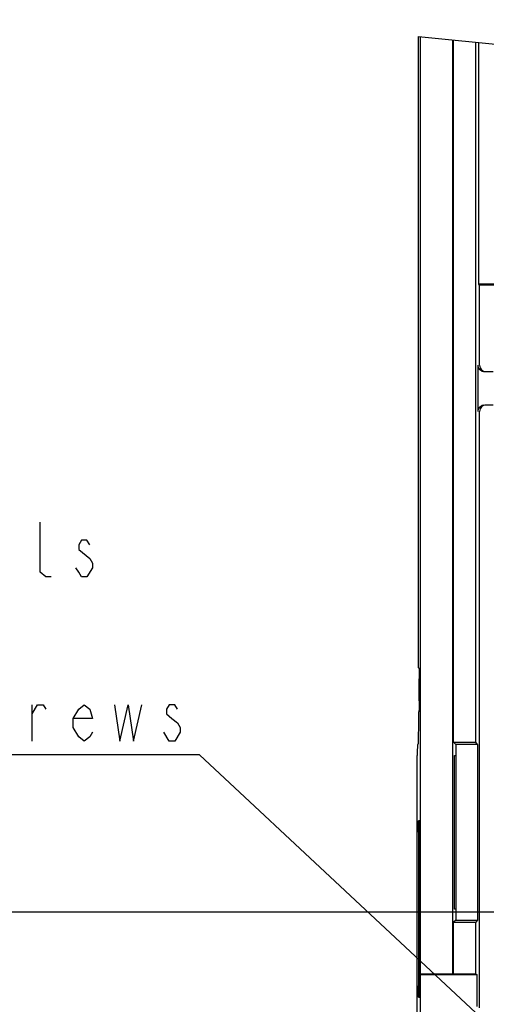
# Model space of a CAD drawing. Extents: x 38 to 410, y 13 to 287.
# Tile 10 of 15: x 212 to 233, y 87 to 132. Entities that reach past the tile are written whole.
import ezdxf

# ---------------------------------------------------------------- set-up
doc = ezdxf.new("R2010")
doc.units = 0
doc.header["$LTSCALE"] = 23.1
doc.layers.get('0').update_dxf_attribs({"linetype": 'CONTINUOUS'})
doc.layers.add('ALL_DIM', color=7, linetype='CONTINUOUS')
doc.layers.add('ALL_NOTE', color=7, linetype='CONTINUOUS')
doc.dimstyles.get("Standard").update_dxf_attribs({"dimtxt": 2.5, "dimasz": 2.5, "dimexe": 1.25, "dimexo": 0.625, "dimtad": 1, "dimcen": 2.5, "dimazin": 3, "dimtfac": 1, "dimtmove": 0, "dimatfit": 3})

# ---------------------------------------------------------------- blocks, each defined once
blk = doc.blocks.new('_OPEN')
at = {"color": 0, "linetype": 'BYBLOCK'}
for p, q in [((0, 0), (-1, 0.167)), ((-1, -0.167), (0, 0)), ((-1, 0), (0, 0))]:
    blk.add_line(p, q, dxfattribs=at)
blk = doc.blocks.new('*D12')
at = {"layer": 'ALL_DIM', "color": 2, "linetype": 'CONTINUOUS'}
for p, q in [((238.06, 90.804), (207.177, 90.804)), ((208.177, 90.804), (208.177, 77.372)), ((208.177, 63.939), (208.177, 77.372)), ((235.558, 63.939), (207.177, 63.939))]:
    blk.add_line(p, q, dxfattribs=at)
at = {"layer": 'ALL_DIM', "color": 2, "linetype": 'CONTINUOUS', "xscale": 3, "yscale": 3, "zscale": 3}
for p, rotation in [((208.177, 90.804), 90), ((208.177, 63.939), 270)]:
    blk.add_blockref('_OPEN', p, dxfattribs=dict(at, rotation=rotation))
blk = doc.blocks.new('*D28')
at = {"layer": 'ALL_DIM', "color": 2, "linetype": 'CONTINUOUS'}
for p, q in [((235.808, 64.189), (235.808, 161.293)), ((238.158, 91.446), (238.158, 161.293)), ((235.808, 160.293), (225.426, 160.293)), ((225.426, 160.293), (236.983, 160.293)), ((243.158, 160.293), (236.983, 160.293)), ((238.158, 160.293), (243.158, 160.293))]:
    blk.add_line(p, q, dxfattribs=at)
at = {"layer": 'ALL_DIM', "color": 2, "linetype": 'CONTINUOUS', "xscale": 3, "yscale": 3, "zscale": 3}
blk.add_blockref('_OPEN', (235.808, 160.293), dxfattribs=at)
at = {"layer": 'ALL_DIM', "color": 2, "linetype": 'CONTINUOUS', "xscale": 3, "yscale": 3, "zscale": 3, "rotation": 180}
blk.add_blockref('_OPEN', (238.158, 160.293), dxfattribs=at)
blk = doc.blocks.new('*D29')
at = {"layer": 'ALL_DIM', "color": 2, "linetype": 'CONTINUOUS'}
for p, q in [((249.058, 111.846), (249.058, 144.737)), ((263.058, 111.846), (263.058, 144.737)), ((256.058, 143.737), (218.324, 143.737)), ((249.058, 143.737), (256.058, 143.737)), ((263.058, 143.737), (256.058, 143.737))]:
    blk.add_line(p, q, dxfattribs=at)
at = {"layer": 'ALL_DIM', "color": 2, "linetype": 'CONTINUOUS', "xscale": 3, "yscale": 3, "zscale": 3, "rotation": 180}
blk.add_blockref('_OPEN', (249.058, 143.737), dxfattribs=at)
at = {"layer": 'ALL_DIM', "color": 2, "linetype": 'CONTINUOUS', "xscale": 3, "yscale": 3, "zscale": 3}
blk.add_blockref('_OPEN', (263.058, 143.737), dxfattribs=at)

msp = doc.modelspace()

# ---------------------------------------------------------------- linework, layer by layer
at = {"color": 7, "linetype": 'CONTINUOUS'}
for p, q in [((229.708, 101.939), (229.708, 130.734)), ((229.708, 130.734), (237.418, 129.971)), ((229.71, 101.939), (229.71, 130.733)), ((229.808, 78.564), (229.808, 130.724)), ((231.282, 87.992), (231.282, 130.578)), ((231.308, 98.544), (231.308, 130.575)), ((232.326, 98.544), (232.326, 130.475)), ((232.462, 119.439), (232.462, 130.461)), ((232.498, 119.387), (232.462, 119.439)), ((236.608, 119.439), (232.462, 119.439)), ((232.498, 115.739), (232.498, 119.387)), ((237.276, 119.387), (232.498, 119.387)), ((232.431, 113.639), (232.431, 115.739)), ((233.108, 115.439), (232.731, 115.439)), ((232.498, 86.439), (232.498, 113.639)), ((232.731, 113.939), (233.108, 113.939)), ((229.733, 101.939), (229.71, 101.939)), ((229.733, 101.939), (229.735, 101.915)), ((229.735, 101.915), (229.738, 101.844)), ((229.741, 100.439), (229.741, 101.439)), ((229.684, 98.439), (229.666, 98.439)), ((231.413, 98.439), (231.308, 98.544)), ((231.308, 98.544), (232.326, 98.544)), ((231.413, 98.439), (231.413, 90.439)), ((232.399, 98.439), (231.413, 98.439)), ((232.399, 98.439), (232.326, 98.544)), ((232.399, 98.439), (232.399, 90.439)), ((229.658, 83.842), (229.658, 97.939)), ((231.36, 90.939), (231.36, 97.939)), ((231.36, 97.939), (231.413, 97.939)), ((229.751, 94.963), (229.715, 94.963)), ((229.751, 86.916), (229.751, 94.963)), ((229.755, 94.961), (229.755, 86.917)), ((229.808, 94.96), (229.755, 94.961)), ((229.706, 94.439), (229.706, 87.439)), ((231.413, 90.939), (231.36, 90.939)), ((231.413, 90.439), (231.308, 90.335)), ((231.308, 87.979), (231.308, 90.335)), ((231.308, 90.335), (232.326, 90.335)), ((231.413, 90.439), (232.399, 90.439)), ((232.399, 90.439), (232.326, 90.335)), ((232.326, 87.979), (232.326, 90.335)), ((229.808, 87.992), (231.282, 87.992)), ((232.381, 87.939), (229.808, 87.939)), ((231.282, 87.992), (231.308, 87.979)), ((231.308, 87.979), (232.326, 87.979)), ((232.326, 87.979), (232.381, 87.939)), ((232.381, 86.5), (232.381, 87.939)), ((229.715, 86.916), (229.751, 86.916)), ((229.808, 86.918), (229.755, 86.917))]:
    msp.add_line(p, q, dxfattribs=at)
for points in [[(232.731, 115.439), (232.616, 115.462), (232.519, 115.527), (232.454, 115.624), (232.431, 115.739)], [(232.498, 115.739), (232.521, 115.624), (232.586, 115.527), (232.684, 115.462), (232.734, 115.452)], [(232.431, 113.639), (232.454, 113.754), (232.519, 113.851), (232.616, 113.916), (232.731, 113.939)], [(232.684, 113.916), (232.586, 113.851), (232.521, 113.754), (232.498, 113.639)], [(229.738, 101.844), (229.74, 101.733), (229.741, 101.594), (229.741, 101.439)], [(229.741, 100.439), (229.741, 100.285), (229.74, 100.145), (229.738, 100.035)], [(229.71, 99.939), (229.709, 99.551), (229.707, 99.189), (229.702, 98.879), (229.697, 98.64), (229.691, 98.49), (229.684, 98.439)], [(229.738, 100.035), (229.735, 99.964), (229.733, 99.939)], [(229.662, 98.355), (229.66, 98.293), (229.659, 98.217), (229.658, 98.131), (229.658, 97.939)], [(229.666, 98.439), (229.665, 98.43), (229.663, 98.401), (229.662, 98.355)], [(229.706, 94.439), (229.707, 94.598), (229.708, 94.745), (229.71, 94.864), (229.713, 94.938), (229.715, 94.963)], [(229.715, 86.916), (229.713, 86.941), (229.71, 87.015), (229.708, 87.133), (229.707, 87.281), (229.706, 87.439)]]:
    msp.add_lwpolyline(points, dxfattribs=at)
at = {"layer": 'ALL_NOTE', "color": 2, "linetype": 'CONTINUOUS'}
for p, q in [((212.104, 98.592), (212.104, 100.259)), ((218.354, 98.592), (218.104, 99.009)), ((219.479, 97.967), (197.479, 97.967)), ((219.729, 97.967), (219.479, 97.967)), ((237.087, 81.761), (219.729, 97.967))]:
    msp.add_line(p, q, dxfattribs=at)
for points in [[(212.979, 106.092), (212.729, 106.092), (212.479, 106.301), (212.479, 108.592)], [(214.729, 107.551), (214.604, 107.759), (214.354, 107.759), (214.229, 107.551), (214.229, 107.342), (214.729, 106.926)], [(214.729, 106.926), (214.854, 106.717), (214.854, 106.509), (214.604, 106.092)], [(214.604, 106.092), (214.354, 106.092), (214.229, 106.301), (214.104, 106.509)], [(212.104, 99.842), (212.354, 100.259), (212.604, 100.259), (212.729, 100.051)], [(214.854, 99.009), (214.729, 98.801), (214.479, 98.592), (214.229, 98.801), (213.979, 99.217), (213.979, 99.634), (214.229, 100.051), (214.479, 100.259), (214.729, 100.051), (214.854, 99.634), (213.979, 99.634)], [(215.854, 100.259), (216.104, 98.592), (216.479, 100.259), (216.729, 98.592), (217.104, 100.259)], [(218.729, 100.051), (218.604, 100.259), (218.354, 100.259), (218.229, 100.051), (218.229, 99.842), (218.479, 99.634), (218.729, 99.426), (218.854, 99.217), (218.854, 99.009)], [(218.854, 99.009), (218.604, 98.592), (218.354, 98.592)]]:
    msp.add_lwpolyline(points, dxfattribs=at)

# ---------------------------------------------------------------- dimensions: what is measured, and where the dimension line sits
at = {"layer": 'ALL_DIM', "color": 2, "linetype": 'CONTINUOUS'}
for base, p1, p2, angle, picture, middle in [((235.808, 160.293), (238.158, 91.446), (235.808, 64.189), 180, '*D28', (225.426, 160.918)), ((249.058, 143.737), (263.058, 111.846), (249.058, 111.846), 180, '*D29', (218.324, 144.362)), ((208.176769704, 63.939288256), (238.060376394, 90.804288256), (235.557829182, 63.939288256), 270, '*D12', (207.551769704, 73.821045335))]:
    dim = msp.add_linear_dim(base=base, p1=p1, p2=p2, angle=angle, dimstyle='Standard', dxfattribs=at)
    dim.commit()
    dim.dimension.update_dxf_attribs({"geometry": picture, "text_midpoint": middle, "dimtype": 128})

doc.saveas('drawing.dxf')
